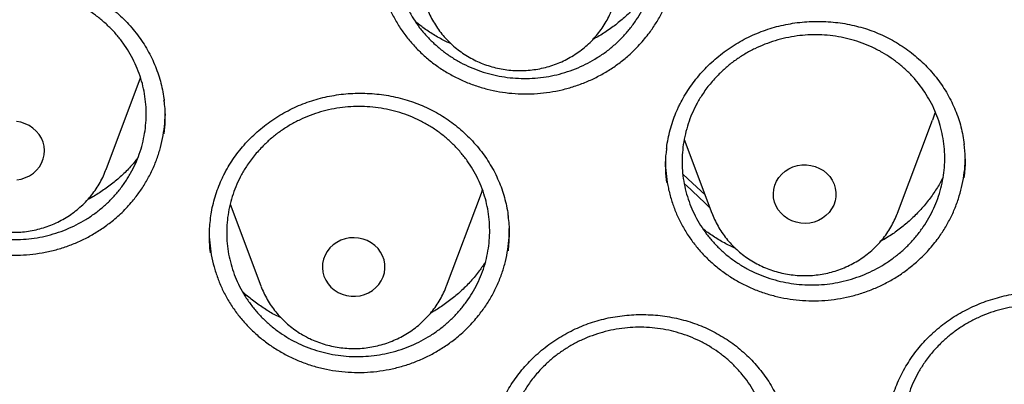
# Model space of a CAD drawing. Header units: millimetres. Extents: x 8 to 795, y 12 to 1770.
# Tile 120 of 136: x 394 to 406, y 1624 to 1629. Entities that reach past the tile are written whole.
import ezdxf

# ---------------------------------------------------------------- set-up
doc = ezdxf.new("R2010")
doc.units = ezdxf.units.MM

msp = doc.modelspace()

# ---------------------------------------------------------------- linework, layer by layer
at = {"color": 7, "linetype": 'Continuous', "lineweight": 30}
for p, q in [((394.761, 1626.916), (395.203, 1628.091)), ((404.888, 1626.361), (405.335, 1627.55)), ((402.159, 1627.3), (402.512, 1626.361)), ((405.754, 1627.083), (405.753, 1627.092)), ((394.761, 1626.916), (394.763, 1626.92)), ((399.118, 1625.429), (399.565, 1626.617)), ((399.565, 1626.617), (399.58, 1626.658)), ((396.349, 1626.474), (396.742, 1625.429))]:
    msp.add_line(p, q, dxfattribs=at)
at = {"color": 7, "linetype": 'Continuous', "lineweight": 30, "flags": 128}
for points in [[(405.371, 1627.656), (405.365, 1627.638), (405.335, 1627.55)], [(393.62, 1626.785), (393.677, 1626.795), (393.733, 1626.814), (393.784, 1626.839), (393.832, 1626.871), (393.873, 1626.91), (393.909, 1626.953), (393.937, 1627.001), (393.957, 1627.053), (393.969, 1627.106), (393.973, 1627.161), (393.968, 1627.215), (393.955, 1627.269), (393.934, 1627.32), (393.905, 1627.367), (393.869, 1627.41), (393.827, 1627.448), (393.779, 1627.48), (393.727, 1627.504), (393.671, 1627.522), (393.614, 1627.531)], [(403.983, 1626.868), (404.021, 1626.827), (404.052, 1626.781), (404.076, 1626.73), (404.092, 1626.678), (404.099, 1626.623), (404.098, 1626.569), (404.089, 1626.515), (404.071, 1626.462), (404.045, 1626.413), (404.012, 1626.368), (403.972, 1626.328), (403.927, 1626.294), (403.876, 1626.266), (403.822, 1626.246), (403.766, 1626.233), (403.707, 1626.228), (403.649, 1626.231), (403.592, 1626.242), (403.537, 1626.26), (403.485, 1626.286), (403.439, 1626.319), (403.397, 1626.358), (403.362, 1626.402), (403.335, 1626.45), (403.315, 1626.501), (403.303, 1626.555), (403.3, 1626.61), (403.305, 1626.664), (403.319, 1626.718), (403.341, 1626.768), (403.371, 1626.816), (403.407, 1626.858), (403.45, 1626.896), (403.498, 1626.927), (403.55, 1626.951), (403.606, 1626.968), (403.664, 1626.977), (403.722, 1626.978), (403.78, 1626.971), (403.836, 1626.956), (403.889, 1626.933), (403.939, 1626.904), (403.983, 1626.868)], [(402.143, 1626.857), (402.265, 1626.745), (402.425, 1626.592)], [(397.73, 1625.345), (397.783, 1625.321), (397.838, 1625.305), (397.896, 1625.296), (397.954, 1625.295), (398.012, 1625.303), (398.068, 1625.318), (398.121, 1625.341), (398.171, 1625.37), (398.215, 1625.406), (398.252, 1625.448), (398.283, 1625.494), (398.307, 1625.545), (398.322, 1625.597), (398.33, 1625.652), (398.328, 1625.707), (398.318, 1625.76), (398.3, 1625.813), (398.274, 1625.862), (398.241, 1625.907), (398.201, 1625.946), (398.155, 1625.98), (398.104, 1626.008), (398.05, 1626.028), (397.993, 1626.041), (397.935, 1626.045), (397.877, 1626.042), (397.819, 1626.031), (397.765, 1626.012), (397.713, 1625.985), (397.667, 1625.953), (397.626, 1625.914), (397.591, 1625.869), (397.564, 1625.821), (397.544, 1625.769), (397.533, 1625.716), (397.53, 1625.661), (397.536, 1625.606), (397.55, 1625.553), (397.572, 1625.502), (397.602, 1625.455), (397.639, 1625.413), (397.682, 1625.376), (397.73, 1625.345)]]:
    msp.add_lwpolyline(points, dxfattribs=at)
at = {"color": 7, "linetype": 'Continuous', "lineweight": 30}
msp.add_arc((391.924, 1615.619), 15.113, 45.6611, 47.3711, dxfattribs=at)
for points, knots in [([(358.722, 1619.106), (358.724, 1619.121), (358.744, 1619.292), (358.789, 1619.618), (358.858, 1620.082), (358.935, 1620.546), (359.02, 1621.008), (359.112, 1621.469), (359.211, 1621.928), (359.318, 1622.387), (359.433, 1622.843), (359.555, 1623.298), (359.684, 1623.751), (359.821, 1624.202), (359.965, 1624.651), (360.117, 1625.098), (360.275, 1625.543), (360.441, 1625.985), (360.614, 1626.425), (360.794, 1626.863), (360.982, 1627.297), (361.176, 1627.73), (361.377, 1628.159), (361.585, 1628.585), (361.801, 1629.008), (362.023, 1629.429), (362.252, 1629.846), (362.487, 1630.259), (362.73, 1630.669), (362.979, 1631.076), (363.234, 1631.479), (363.496, 1631.878), (363.765, 1632.274), (364.04, 1632.666), (364.321, 1633.053), (364.609, 1633.437), (364.903, 1633.816), (365.203, 1634.192), (365.509, 1634.562), (365.821, 1634.929), (366.139, 1635.291), (366.463, 1635.648), (366.792, 1636.001), (367.128, 1636.349), (367.469, 1636.692), (367.815, 1637.03), (368.167, 1637.363), (368.524, 1637.691), (368.887, 1638.014), (369.255, 1638.331), (369.628, 1638.644), (370.006, 1638.951), (370.389, 1639.252), (370.777, 1639.548), (371.169, 1639.838), (371.566, 1640.123), (371.968, 1640.402), (372.375, 1640.676), (372.785, 1640.943), (373.201, 1641.204), (373.62, 1641.46), (374.043, 1641.709), (374.471, 1641.953), (374.902, 1642.19), (375.337, 1642.421), (375.776, 1642.646), (376.218, 1642.864), (376.664, 1643.076), (377.113, 1643.282), (377.566, 1643.481), (378.022, 1643.674), (378.481, 1643.86), (378.943, 1644.04), (379.407, 1644.213), (379.875, 1644.379), (380.345, 1644.539), (380.818, 1644.691), (381.293, 1644.838), (381.77, 1644.977), (382.25, 1645.109), (382.732, 1645.235), (383.216, 1645.353), (383.701, 1645.465), (384.189, 1645.569), (384.678, 1645.667), (385.168, 1645.758), (385.66, 1645.841), (386.153, 1645.918), (386.648, 1645.987), (387.144, 1646.05), (387.64, 1646.105), (388.137, 1646.153), (388.635, 1646.194), (389.134, 1646.228), (389.633, 1646.255), (390.133, 1646.275), (390.633, 1646.287), (391.133, 1646.293), (391.633, 1646.291), (392.133, 1646.282), (392.632, 1646.266), (393.132, 1646.242), (393.631, 1646.212), (394.129, 1646.174), (394.627, 1646.13), (395.124, 1646.078), (395.62, 1646.019), (396.115, 1645.953), (396.609, 1645.88), (397.101, 1645.8), (397.592, 1645.712), (398.082, 1645.618), (398.57, 1645.517), (399.057, 1645.409), (399.542, 1645.293), (400.024, 1645.171), (400.505, 1645.042), (400.984, 1644.906), (401.46, 1644.764), (401.934, 1644.614), (402.405, 1644.458), (402.874, 1644.295), (403.34, 1644.125), (403.803, 1643.949), (404.264, 1643.766), (404.721, 1643.576), (405.175, 1643.38), (405.626, 1643.178), (406.074, 1642.969), (406.518, 1642.754), (406.959, 1642.532), (407.396, 1642.304), (407.829, 1642.07), (408.258, 1641.829), (408.683, 1641.583), (409.105, 1641.33), (409.522, 1641.072), (409.935, 1640.807), (410.343, 1640.537), (410.747, 1640.261), (411.147, 1639.979), (411.542, 1639.691), (411.932, 1639.398), (412.317, 1639.099), (412.698, 1638.795), (413.073, 1638.485), (413.443, 1638.17), (413.808, 1637.85), (414.168, 1637.524), (414.523, 1637.194), (414.872, 1636.858), (415.216, 1636.517), (415.554, 1636.172), (415.886, 1635.821), (416.213, 1635.466), (416.534, 1635.107), (416.849, 1634.743), (417.158, 1634.374), (417.461, 1634.001), (417.758, 1633.624), (418.048, 1633.242), (418.333, 1632.856), (418.611, 1632.467), (418.883, 1632.073), (419.148, 1631.675), (419.407, 1631.274), (419.659, 1630.869), (419.905, 1630.461), (420.144, 1630.049), (420.376, 1629.634), (420.601, 1629.215), (420.82, 1628.793), (421.031, 1628.368), (421.236, 1627.941), (421.434, 1627.51), (421.625, 1627.076), (421.808, 1626.64), (421.985, 1626.201), (422.154, 1625.76), (422.316, 1625.317), (422.471, 1624.871), (422.619, 1624.423), (422.759, 1623.973), (422.892, 1623.52), (423.018, 1623.067), (423.136, 1622.611), (423.247, 1622.154), (423.35, 1621.695), (423.446, 1621.234), (423.534, 1620.773), (423.615, 1620.31), (423.689, 1619.846), (423.754, 1619.381), (423.795, 1619.062), (423.813, 1618.898), (423.814, 1618.889)], [0, 0, 0, 0, 0.000525, 0.005758, 0.010991, 0.016224, 0.021457, 0.02669, 0.031923, 0.037156, 0.042389, 0.047622, 0.052854, 0.058087, 0.06332, 0.068553, 0.073785, 0.079018, 0.084251, 0.089483, 0.094716, 0.099949, 0.105181, 0.110413, 0.115646, 0.120878, 0.12611, 0.131343, 0.136575, 0.141807, 0.147039, 0.152271, 0.157503, 0.162735, 0.167967, 0.173199, 0.178431, 0.183663, 0.188894, 0.194126, 0.199358, 0.204589, 0.209821, 0.215052, 0.220284, 0.225515, 0.230746, 0.235978, 0.241209, 0.24644, 0.251671, 0.256902, 0.262133, 0.267364, 0.272595, 0.277826, 0.283057, 0.288288, 0.293519, 0.29875, 0.303981, 0.309211, 0.314442, 0.319673, 0.324903, 0.330134, 0.335365, 0.340595, 0.345826, 0.351056, 0.356287, 0.361517, 0.366748, 0.371978, 0.377208, 0.382439, 0.387669, 0.392899, 0.39813, 0.40336, 0.40859, 0.413821, 0.419051, 0.424281, 0.429511, 0.434741, 0.439972, 0.445202, 0.450432, 0.455662, 0.460892, 0.466122, 0.471353, 0.476583, 0.481813, 0.487043, 0.492273, 0.497503, 0.502733, 0.507963, 0.513194, 0.518424, 0.523654, 0.528884, 0.534114, 0.539344, 0.544574, 0.549804, 0.555035, 0.560265, 0.565495, 0.570725, 0.575955, 0.581185, 0.586416, 0.591646, 0.596876, 0.602106, 0.607337, 0.612567, 0.617797, 0.623027, 0.628258, 0.633488, 0.638718, 0.643949, 0.649179, 0.65441, 0.65964, 0.664871, 0.670101, 0.675332, 0.680562, 0.685793, 0.691023, 0.696254, 0.701485, 0.706715, 0.711946, 0.717177, 0.722408, 0.727638, 0.732869, 0.7381, 0.743331, 0.748562, 0.753793, 0.759024, 0.764256, 0.769487, 0.774718, 0.779949, 0.78518, 0.790412, 0.795643, 0.800875, 0.806106, 0.811338, 0.816569, 0.821801, 0.827033, 0.832264, 0.837496, 0.842728, 0.84796, 0.853192, 0.858424, 0.863656, 0.868888, 0.87412, 0.879352, 0.884584, 0.889817, 0.895049, 0.900281, 0.905514, 0.910746, 0.915979, 0.921211, 0.926444, 0.931676, 0.936909, 0.942142, 0.947374, 0.952607, 0.95784, 0.963073, 0.968306, 0.973539, 0.978772, 0.984005, 0.989238, 0.994471, 0.999704, 1, 1, 1, 1]), ([(398.921, 1630.789), (398.954, 1630.821), (399.02, 1630.884), (399.13, 1630.97), (399.248, 1631.048), (399.372, 1631.115), (399.501, 1631.173), (399.634, 1631.219), (399.772, 1631.256), (399.912, 1631.28), (400.053, 1631.294), (400.194, 1631.296), (400.336, 1631.287), (400.476, 1631.266), (400.614, 1631.234), (400.747, 1631.192), (400.878, 1631.138), (401.002, 1631.074), (401.121, 1631), (401.231, 1630.918), (401.335, 1630.825), (401.43, 1630.726), (401.516, 1630.618), (401.591, 1630.505), (401.657, 1630.385), (401.712, 1630.261), (401.756, 1630.132), (401.787, 1630.001), (401.808, 1629.867), (401.816, 1629.731), (401.813, 1629.596), (401.797, 1629.462), (401.77, 1629.328), (401.731, 1629.197), (401.68, 1629.07), (401.619, 1628.948), (401.547, 1628.83), (401.465, 1628.718), (401.374, 1628.614), (401.274, 1628.518), (401.165, 1628.428), (401.049, 1628.349), (400.927, 1628.279), (400.8, 1628.219), (400.667, 1628.169), (400.53, 1628.13), (400.391, 1628.103), (400.251, 1628.086), (400.108, 1628.081), (399.966, 1628.088), (399.826, 1628.106), (399.688, 1628.135), (399.552, 1628.175), (399.422, 1628.226), (399.296, 1628.287), (399.176, 1628.358), (399.063, 1628.439), (398.957, 1628.529), (398.86, 1628.627), (398.772, 1628.732), (398.694, 1628.844), (398.625, 1628.963), (398.568, 1629.086), (398.522, 1629.213), (398.487, 1629.345), (398.464, 1629.478), (398.452, 1629.613), (398.453, 1629.748), (398.465, 1629.884), (398.49, 1630.017), (398.526, 1630.149), (398.573, 1630.276), (398.632, 1630.401), (398.708, 1630.53), (398.802, 1630.662), (398.881, 1630.747), (398.921, 1630.789)], [0, 0, 0, 0, 0.01319, 0.026472, 0.040043, 0.053713, 0.066903, 0.08033, 0.093756, 0.107427, 0.120613, 0.134035, 0.147457, 0.161124, 0.174305, 0.187723, 0.20114, 0.214801, 0.227979, 0.241393, 0.254807, 0.268465, 0.281643, 0.295057, 0.308471, 0.322129, 0.335311, 0.348728, 0.362145, 0.375807, 0.388993, 0.402416, 0.415839, 0.429505, 0.442696, 0.456124, 0.469551, 0.483222, 0.496416, 0.509701, 0.523275, 0.536949, 0.550141, 0.563424, 0.576997, 0.59067, 0.603858, 0.617281, 0.630705, 0.644374, 0.657556, 0.670975, 0.684394, 0.698057, 0.711235, 0.72465, 0.738065, 0.751723, 0.764901, 0.778315, 0.791728, 0.805386, 0.818566, 0.831982, 0.845398, 0.859058, 0.872243, 0.885664, 0.899085, 0.91275, 0.92594, 0.939366, 0.952792, 0.966462, 0.983138, 1, 1, 1, 1]), ([(398.233, 1629.702), (398.233, 1629.68), (398.232, 1629.608), (398.244, 1629.484), (398.269, 1629.331), (398.309, 1629.181), (398.361, 1629.035), (398.426, 1628.895), (398.503, 1628.759), (398.593, 1628.63), (398.693, 1628.51), (398.803, 1628.398), (398.923, 1628.295), (399.052, 1628.202), (399.189, 1628.121), (399.332, 1628.05), (399.482, 1627.991), (399.637, 1627.945), (399.794, 1627.911), (399.954, 1627.891), (400.116, 1627.883), (400.278, 1627.888), (400.439, 1627.906), (400.597, 1627.937), (400.754, 1627.981), (400.906, 1628.037), (401.052, 1628.105), (401.191, 1628.184), (401.324, 1628.275), (401.458, 1628.384), (401.592, 1628.514), (401.673, 1628.617), (401.714, 1628.668)], [0, 0, 0, 0, 0.013684, 0.046924, 0.080522, 0.114617, 0.147535, 0.180738, 0.214174, 0.248161, 0.281107, 0.31434, 0.347806, 0.381817, 0.414824, 0.448061, 0.481656, 0.515745, 0.548687, 0.58192, 0.615387, 0.649402, 0.682366, 0.71562, 0.74911, 0.78315, 0.816107, 0.849355, 0.882837, 0.916869, 0.958207, 1, 1, 1, 1]), ([(401.714, 1628.668), (401.744, 1628.711), (401.804, 1628.796), (401.88, 1628.933), (401.945, 1629.077), (401.997, 1629.225), (402.036, 1629.376), (402.06, 1629.528), (402.071, 1629.639), (402.07, 1629.699), (402.069, 1629.707)], [0, 0, 0, 0, 0.137759, 0.276487, 0.41823, 0.561005, 0.698658, 0.837294, 0.978967, 1, 1, 1, 1]), ([(391.882, 1628.397), (391.891, 1628.413), (391.918, 1628.463), (391.968, 1628.545), (392.035, 1628.639), (392.108, 1628.729), (392.188, 1628.816), (392.273, 1628.898), (392.364, 1628.975), (392.46, 1629.047), (392.561, 1629.113), (392.665, 1629.173), (392.772, 1629.226), (392.883, 1629.273), (392.995, 1629.312), (393.109, 1629.344), (393.225, 1629.369), (393.343, 1629.388), (393.463, 1629.399), (393.585, 1629.403), (393.707, 1629.401), (393.829, 1629.391), (393.95, 1629.374), (394.07, 1629.35), (394.187, 1629.319), (394.301, 1629.281), (394.41, 1629.237), (394.516, 1629.187), (394.618, 1629.13), (394.717, 1629.068), (394.812, 1628.998), (394.903, 1628.923), (394.99, 1628.842), (395.071, 1628.756), (395.147, 1628.665), (395.216, 1628.57), (395.279, 1628.471), (395.335, 1628.369), (395.383, 1628.264), (395.424, 1628.158), (395.458, 1628.049), (395.484, 1627.939), (395.499, 1627.856), (395.504, 1627.809), (395.505, 1627.801)], [0, 0, 0, 0, 0.012077, 0.036287, 0.06061, 0.085094, 0.10972, 0.13446, 0.159277, 0.184129, 0.20896, 0.23372, 0.258368, 0.282866, 0.307187, 0.331304, 0.355289, 0.379541, 0.404044, 0.428751, 0.453601, 0.478531, 0.503463, 0.528309, 0.553006, 0.577496, 0.601736, 0.625727, 0.649688, 0.673947, 0.698418, 0.723071, 0.747863, 0.772749, 0.797681, 0.8226, 0.847456, 0.87221, 0.896835, 0.921313, 0.945613, 0.970001, 0.994535, 1, 1, 1, 1]), ([(392.384, 1628.736), (392.417, 1628.768), (392.483, 1628.83), (392.594, 1628.914), (392.712, 1628.991), (392.837, 1629.057), (392.966, 1629.113), (393.1, 1629.158), (393.237, 1629.193), (393.378, 1629.216), (393.519, 1629.228), (393.66, 1629.229), (393.803, 1629.218), (393.943, 1629.196), (394.08, 1629.163), (394.214, 1629.119), (394.344, 1629.064), (394.469, 1628.998), (394.587, 1628.924), (394.697, 1628.84), (394.801, 1628.747), (394.896, 1628.646), (394.981, 1628.538), (395.056, 1628.425), (395.121, 1628.304), (395.176, 1628.179), (395.219, 1628.05), (395.25, 1627.919), (395.27, 1627.784), (395.278, 1627.649), (395.273, 1627.514), (395.257, 1627.38), (395.229, 1627.247), (395.19, 1627.116), (395.139, 1626.99), (395.077, 1626.869), (395.005, 1626.752), (394.922, 1626.641), (394.83, 1626.537), (394.729, 1626.442), (394.62, 1626.355), (394.503, 1626.276), (394.381, 1626.208), (394.253, 1626.15), (394.12, 1626.101), (393.983, 1626.064), (393.844, 1626.038), (393.703, 1626.023), (393.561, 1626.02), (393.418, 1626.028), (393.278, 1626.047), (393.141, 1626.077), (393.005, 1626.119), (392.874, 1626.171), (392.748, 1626.234), (392.629, 1626.306), (392.516, 1626.388), (392.41, 1626.479), (392.314, 1626.578), (392.226, 1626.683), (392.148, 1626.796), (392.08, 1626.916), (392.023, 1627.039), (391.977, 1627.166), (391.943, 1627.298), (391.92, 1627.432), (391.91, 1627.567), (391.911, 1627.701), (391.924, 1627.837), (391.949, 1627.97), (391.986, 1628.101), (392.033, 1628.227), (392.093, 1628.351), (392.169, 1628.48), (392.264, 1628.611), (392.344, 1628.694), (392.384, 1628.736)], [0, 0, 0, 0, 0.013185, 0.026462, 0.040027, 0.053693, 0.066972, 0.080251, 0.09372, 0.107386, 0.120662, 0.133938, 0.147404, 0.161066, 0.174339, 0.187613, 0.201076, 0.214736, 0.22801, 0.241284, 0.254747, 0.268407, 0.281683, 0.29496, 0.308426, 0.322088, 0.335369, 0.34865, 0.36212, 0.375787, 0.389071, 0.402355, 0.415829, 0.4295, 0.442691, 0.455975, 0.469547, 0.483219, 0.496504, 0.509789, 0.523263, 0.536934, 0.550215, 0.563497, 0.576968, 0.590635, 0.603913, 0.61719, 0.630657, 0.64432, 0.657594, 0.670868, 0.684332, 0.697992, 0.711266, 0.724539, 0.738002, 0.751661, 0.764937, 0.778212, 0.791678, 0.805339, 0.818618, 0.831898, 0.845367, 0.859032, 0.872315, 0.885599, 0.899072, 0.912741, 0.925932, 0.939216, 0.952788, 0.96646, 0.983137, 1, 1, 1, 1]), ([(401.758, 1629.297), (401.754, 1629.289), (401.721, 1629.233), (401.649, 1629.135), (401.543, 1629.007), (401.426, 1628.89), (401.3, 1628.782), (401.162, 1628.684), (401.06, 1628.619), (401.002, 1628.591), (400.995, 1628.587)], [0, 0, 0, 0, 0.026446, 0.186119, 0.346967, 0.502106, 0.658322, 0.817934, 0.978719, 1, 1, 1, 1]), ([(398.869, 1628.982), (398.875, 1628.967), (398.891, 1628.922), (398.926, 1628.851), (398.974, 1628.768), (399.028, 1628.689), (399.088, 1628.615), (399.154, 1628.545), (399.226, 1628.48), (399.303, 1628.421), (399.384, 1628.368), (399.47, 1628.32), (399.559, 1628.28), (399.651, 1628.246), (399.745, 1628.219), (399.842, 1628.2), (399.94, 1628.187), (400.039, 1628.182), (400.138, 1628.185), (400.236, 1628.195), (400.334, 1628.212), (400.43, 1628.237), (400.523, 1628.269), (400.614, 1628.307), (400.701, 1628.353), (400.784, 1628.405), (400.863, 1628.463), (400.937, 1628.527), (401.005, 1628.596), (401.067, 1628.67), (401.124, 1628.748), (401.173, 1628.831), (401.212, 1628.908), (401.232, 1628.959), (401.24, 1628.98)], [0, 0, 0, 0, 0.015879, 0.047479, 0.079114, 0.110793, 0.142521, 0.174303, 0.206142, 0.238039, 0.269993, 0.302003, 0.334066, 0.366179, 0.398337, 0.430535, 0.462766, 0.495026, 0.527308, 0.559604, 0.591906, 0.624207, 0.6565, 0.688776, 0.721029, 0.753251, 0.785434, 0.817571, 0.849657, 0.881686, 0.913655, 0.945563, 0.977409, 1, 1, 1, 1]), ([(399.176, 1628.527), (399.143, 1628.542), (399.059, 1628.58), (398.933, 1628.654), (398.812, 1628.736), (398.742, 1628.795), (398.713, 1628.819)], [0, 0, 0, 0, 0.200484, 0.497384, 0.796345, 1, 1, 1, 1]), ([(402.081, 1627.706), (402.089, 1627.723), (402.113, 1627.774), (402.159, 1627.858), (402.221, 1627.956), (402.289, 1628.05), (402.364, 1628.142), (402.445, 1628.228), (402.531, 1628.311), (402.623, 1628.388), (402.72, 1628.46), (402.821, 1628.526), (402.926, 1628.585), (403.033, 1628.638), (403.143, 1628.684), (403.256, 1628.723), (403.37, 1628.755), (403.487, 1628.78), (403.606, 1628.799), (403.727, 1628.81), (403.849, 1628.815), (403.972, 1628.812), (404.093, 1628.803), (404.214, 1628.786), (404.332, 1628.762), (404.448, 1628.731), (404.56, 1628.694), (404.668, 1628.65), (404.773, 1628.6), (404.875, 1628.543), (404.973, 1628.48), (405.068, 1628.41), (405.159, 1628.334), (405.245, 1628.253), (405.325, 1628.167), (405.399, 1628.076), (405.467, 1627.982), (405.528, 1627.883), (405.582, 1627.782), (405.628, 1627.678), (405.668, 1627.572), (405.7, 1627.463), (405.724, 1627.353), (405.738, 1627.278), (405.741, 1627.24), (405.741, 1627.239)], [0, 0, 0, 0, 0.011854, 0.035601, 0.059457, 0.083473, 0.107628, 0.131895, 0.15624, 0.18062, 0.204983, 0.229277, 0.253463, 0.277503, 0.301372, 0.32504, 0.348577, 0.372379, 0.396427, 0.420675, 0.445063, 0.469526, 0.493991, 0.518369, 0.542599, 0.566626, 0.590407, 0.613943, 0.637451, 0.66125, 0.685259, 0.709446, 0.733771, 0.758188, 0.782649, 0.807096, 0.831479, 0.855761, 0.879914, 0.90392, 0.927749, 0.951668, 0.975731, 0.999931, 1, 1, 1, 1]), ([(402.607, 1628.141), (402.64, 1628.173), (402.706, 1628.236), (402.817, 1628.321), (402.935, 1628.398), (403.06, 1628.465), (403.189, 1628.522), (403.322, 1628.568), (403.46, 1628.604), (403.601, 1628.629), (403.742, 1628.642), (403.883, 1628.643), (404.026, 1628.634), (404.165, 1628.613), (404.303, 1628.581), (404.436, 1628.538), (404.566, 1628.484), (404.69, 1628.42), (404.808, 1628.346), (404.918, 1628.263), (405.021, 1628.171), (405.115, 1628.071), (405.2, 1627.964), (405.275, 1627.851), (405.34, 1627.731), (405.393, 1627.607), (405.436, 1627.479), (405.467, 1627.348), (405.486, 1627.214), (405.494, 1627.079), (405.489, 1626.944), (405.473, 1626.81), (405.444, 1626.677), (405.404, 1626.547), (405.353, 1626.42), (405.291, 1626.299), (405.218, 1626.181), (405.135, 1626.07), (405.043, 1625.966), (404.943, 1625.87), (404.833, 1625.782), (404.717, 1625.703), (404.595, 1625.633), (404.467, 1625.574), (404.333, 1625.525), (404.196, 1625.486), (404.057, 1625.459), (403.917, 1625.443), (403.774, 1625.439), (403.632, 1625.446), (403.492, 1625.464), (403.355, 1625.493), (403.219, 1625.534), (403.089, 1625.585), (402.963, 1625.646), (402.845, 1625.717), (402.731, 1625.798), (402.627, 1625.888), (402.53, 1625.986), (402.444, 1626.091), (402.366, 1626.203), (402.298, 1626.321), (402.242, 1626.444), (402.197, 1626.571), (402.163, 1626.702), (402.14, 1626.836), (402.13, 1626.97), (402.132, 1627.104), (402.145, 1627.24), (402.171, 1627.373), (402.208, 1627.504), (402.256, 1627.631), (402.316, 1627.755), (402.392, 1627.884), (402.487, 1628.015), (402.567, 1628.099), (402.607, 1628.141)], [0, 0, 0, 0, 0.013193, 0.026477, 0.04005, 0.053723, 0.066916, 0.0802, 0.093773, 0.107446, 0.120636, 0.134062, 0.147488, 0.161159, 0.174344, 0.187765, 0.201186, 0.214851, 0.228031, 0.241447, 0.254863, 0.268524, 0.281702, 0.295115, 0.308529, 0.322186, 0.335365, 0.34878, 0.362194, 0.375853, 0.389036, 0.402454, 0.415873, 0.429535, 0.442723, 0.456147, 0.469571, 0.483239, 0.496431, 0.509859, 0.523287, 0.536959, 0.550153, 0.563438, 0.577012, 0.590686, 0.603877, 0.617304, 0.630732, 0.644403, 0.65759, 0.671013, 0.684435, 0.698102, 0.711284, 0.724701, 0.738119, 0.75178, 0.764959, 0.778373, 0.791787, 0.805445, 0.818623, 0.832037, 0.845451, 0.859108, 0.87229, 0.885707, 0.899124, 0.912785, 0.925971, 0.939393, 0.952816, 0.966482, 0.983148, 1, 1, 1, 1]), ([(396.269, 1626.85), (396.278, 1626.867), (396.304, 1626.918), (396.353, 1627), (396.417, 1627.095), (396.489, 1627.187), (396.567, 1627.276), (396.65, 1627.36), (396.74, 1627.439), (396.834, 1627.513), (396.933, 1627.581), (397.036, 1627.643), (397.143, 1627.699), (397.252, 1627.748), (397.364, 1627.79), (397.477, 1627.825), (397.592, 1627.852), (397.71, 1627.873), (397.829, 1627.888), (397.951, 1627.895), (398.073, 1627.895), (398.196, 1627.888), (398.317, 1627.874), (398.437, 1627.853), (398.555, 1627.825), (398.669, 1627.79), (398.78, 1627.749), (398.887, 1627.701), (398.99, 1627.647), (399.09, 1627.587), (399.186, 1627.52), (399.279, 1627.447), (399.367, 1627.368), (399.45, 1627.284), (399.528, 1627.195), (399.599, 1627.102), (399.664, 1627.005), (399.722, 1626.904), (399.772, 1626.801), (399.816, 1626.696), (399.852, 1626.588), (399.88, 1626.479), (399.899, 1626.385), (399.905, 1626.328), (399.907, 1626.309)], [0, 0, 0, 0, 0.011993, 0.036027, 0.060173, 0.084478, 0.108924, 0.133483, 0.158119, 0.182791, 0.207443, 0.232025, 0.256496, 0.280819, 0.304968, 0.328913, 0.352726, 0.376805, 0.401133, 0.425662, 0.450335, 0.475085, 0.499837, 0.524504, 0.549021, 0.573333, 0.597397, 0.621214, 0.645, 0.669081, 0.693374, 0.717847, 0.742459, 0.767166, 0.791918, 0.816658, 0.841334, 0.86591, 0.890357, 0.914657, 0.93878, 0.962989, 0.987345, 1, 1, 1, 1]), ([(395.504, 1627.375), (395.51, 1627.43), (395.523, 1627.555), (395.52, 1627.699), (395.506, 1627.785), (395.503, 1627.803)], [0, 0, 0, 0, 0.391111, 0.870334, 1, 1, 1, 1]), ([(396.787, 1627.237), (396.821, 1627.268), (396.888, 1627.33), (396.999, 1627.414), (397.118, 1627.49), (397.243, 1627.556), (397.373, 1627.612), (397.506, 1627.656), (397.645, 1627.691), (397.785, 1627.714), (397.927, 1627.725), (398.068, 1627.725), (398.21, 1627.714), (398.35, 1627.692), (398.487, 1627.658), (398.62, 1627.614), (398.75, 1627.559), (398.874, 1627.493), (398.992, 1627.418), (399.101, 1627.334), (399.204, 1627.241), (399.298, 1627.14), (399.383, 1627.032), (399.457, 1626.919), (399.521, 1626.798), (399.575, 1626.673), (399.616, 1626.544), (399.647, 1626.413), (399.665, 1626.279), (399.672, 1626.144), (399.667, 1626.009), (399.65, 1625.876), (399.621, 1625.743), (399.58, 1625.612), (399.528, 1625.486), (399.465, 1625.365), (399.392, 1625.249), (399.308, 1625.139), (399.216, 1625.036), (399.115, 1624.941), (399.005, 1624.854), (398.887, 1624.776), (398.764, 1624.708), (398.637, 1624.65), (398.503, 1624.602), (398.365, 1624.565), (398.225, 1624.54), (398.085, 1624.525), (397.942, 1624.522), (397.8, 1624.53), (397.66, 1624.55), (397.523, 1624.581), (397.387, 1624.623), (397.256, 1624.675), (397.131, 1624.738), (397.013, 1624.81), (396.9, 1624.892), (396.795, 1624.984), (396.7, 1625.082), (396.613, 1625.188), (396.536, 1625.301), (396.469, 1625.42), (396.413, 1625.544), (396.368, 1625.671), (396.335, 1625.802), (396.313, 1625.936), (396.304, 1626.071), (396.306, 1626.205), (396.32, 1626.34), (396.347, 1626.474), (396.384, 1626.604), (396.433, 1626.73), (396.494, 1626.854), (396.571, 1626.981), (396.667, 1627.112), (396.747, 1627.195), (396.787, 1627.237)], [0, 0, 0, 0, 0.013189, 0.02647, 0.040039, 0.053709, 0.066992, 0.080275, 0.093748, 0.107418, 0.120698, 0.133978, 0.147448, 0.161114, 0.17439, 0.187666, 0.201132, 0.214794, 0.228068, 0.241341, 0.254805, 0.268464, 0.281738, 0.295012, 0.308475, 0.322135, 0.335411, 0.348688, 0.362154, 0.375816, 0.389097, 0.402378, 0.415848, 0.429515, 0.442799, 0.456083, 0.469557, 0.483227, 0.496419, 0.509703, 0.523275, 0.536947, 0.550138, 0.56342, 0.576991, 0.590662, 0.603943, 0.617225, 0.630696, 0.644363, 0.657641, 0.670918, 0.684385, 0.698048, 0.711322, 0.724596, 0.73806, 0.75172, 0.764994, 0.778267, 0.79173, 0.80539, 0.818665, 0.831941, 0.845406, 0.859067, 0.872346, 0.885626, 0.899095, 0.91276, 0.926043, 0.939326, 0.952799, 0.966469, 0.983141, 1, 1, 1, 1]), ([(401.933, 1627.183), (401.935, 1627.197), (401.94, 1627.25), (401.958, 1627.34), (401.985, 1627.452), (402.021, 1627.562), (402.054, 1627.647), (402.075, 1627.694), (402.081, 1627.706)], [0, 0, 0, 0, 0.079253, 0.293006, 0.505891, 0.71763, 0.928028, 1, 1, 1, 1]), ([(391.678, 1627.647), (391.679, 1627.608), (391.679, 1627.516), (391.696, 1627.373), (391.727, 1627.221), (391.772, 1627.073), (391.829, 1626.929), (391.898, 1626.79), (391.98, 1626.656), (392.074, 1626.53), (392.177, 1626.413), (392.292, 1626.303), (392.416, 1626.203), (392.548, 1626.114), (392.687, 1626.035), (392.834, 1625.968), (392.986, 1625.913), (393.141, 1625.87), (393.299, 1625.84), (393.461, 1625.823), (393.624, 1625.819), (393.785, 1625.828), (393.945, 1625.85), (394.104, 1625.884), (394.259, 1625.932), (394.408, 1625.991), (394.552, 1626.062), (394.689, 1626.145), (394.829, 1626.246), (394.97, 1626.367), (395.056, 1626.464), (395.1, 1626.513)], [0, 0, 0, 0, 0.026275, 0.060607, 0.095445, 0.129126, 0.163038, 0.197219, 0.231962, 0.265681, 0.299633, 0.333852, 0.36863, 0.402382, 0.436369, 0.470723, 0.505581, 0.539292, 0.573238, 0.607455, 0.642234, 0.67595, 0.709903, 0.744128, 0.778915, 0.812612, 0.846546, 0.88075, 0.915515, 0.957529, 1, 1, 1, 1]), ([(395.1, 1626.513), (395.132, 1626.554), (395.197, 1626.635), (395.28, 1626.768), (395.354, 1626.908), (395.414, 1627.053), (395.461, 1627.202), (395.494, 1627.352), (395.515, 1627.505), (395.518, 1627.607), (395.519, 1627.658)], [0, 0, 0, 0, 0.123569, 0.248013, 0.375176, 0.503271, 0.626409, 0.751336, 0.877156, 1, 1, 1, 1]), ([(401.934, 1627.185), (401.93, 1627.162), (401.916, 1627.071), (401.914, 1626.925), (401.927, 1626.804), (401.933, 1626.752)], [0, 0, 0, 0, 0.1617031, 0.6333955, 1, 1, 1, 1]), ([(405.739, 1626.812), (405.742, 1626.83), (405.756, 1626.916), (405.759, 1627.061), (405.746, 1627.185), (405.74, 1627.242)], [0, 0, 0, 0, 0.128092, 0.604023, 1, 1, 1, 1]), ([(395.166, 1627.064), (395.137, 1627.027), (395.073, 1626.948), (394.96, 1626.836), (394.834, 1626.728), (394.697, 1626.631), (394.595, 1626.567), (394.536, 1626.538), (394.526, 1626.533)], [0, 0, 0, 0, 0.168423, 0.367886, 0.570253, 0.765602, 0.963735, 1, 1, 1, 1]), ([(405.396, 1626.021), (405.426, 1626.064), (405.486, 1626.149), (405.562, 1626.285), (405.628, 1626.429), (405.68, 1626.577), (405.719, 1626.727), (405.744, 1626.879), (405.755, 1626.989), (405.754, 1627.047), (405.754, 1627.054)], [0, 0, 0, 0, 0.138244, 0.277463, 0.419707, 0.562988, 0.701094, 0.840186, 0.982327, 1, 1, 1, 1]), ([(401.919, 1627.041), (401.919, 1627.021), (401.917, 1626.951), (401.929, 1626.829), (401.953, 1626.676), (401.993, 1626.526), (402.045, 1626.381), (402.109, 1626.242), (402.186, 1626.106), (402.275, 1625.978), (402.375, 1625.859), (402.484, 1625.748), (402.604, 1625.645), (402.733, 1625.552), (402.87, 1625.471), (403.012, 1625.401), (403.162, 1625.343), (403.317, 1625.297), (403.474, 1625.264), (403.633, 1625.243), (403.796, 1625.235), (403.958, 1625.241), (404.119, 1625.259), (404.277, 1625.29), (404.434, 1625.334), (404.586, 1625.391), (404.732, 1625.459), (404.871, 1625.538), (405.004, 1625.628), (405.139, 1625.738), (405.273, 1625.867), (405.355, 1625.97), (405.396, 1626.021)], [0, 0, 0, 0, 0.012699, 0.04596, 0.07958, 0.113696, 0.146631, 0.179791, 0.213304, 0.247308, 0.280275, 0.313469, 0.347015, 0.381047, 0.414083, 0.447348, 0.480973, 0.51509, 0.548071, 0.581281, 0.614847, 0.648901, 0.681911, 0.715151, 0.748748, 0.782836, 0.81584, 0.849075, 0.882666, 0.916746, 0.958145, 1, 1, 1, 1]), ([(393.359, 1626.132), (393.38, 1626.129), (393.434, 1626.121), (393.522, 1626.114), (393.621, 1626.114), (393.719, 1626.121), (393.817, 1626.136), (393.914, 1626.158), (394.008, 1626.187), (394.1, 1626.223), (394.188, 1626.267), (394.273, 1626.316), (394.353, 1626.372), (394.429, 1626.434), (394.499, 1626.501), (394.564, 1626.573), (394.622, 1626.65), (394.675, 1626.731), (394.719, 1626.816), (394.748, 1626.88), (394.76, 1626.915), (394.762, 1626.921)], [0, 0, 0, 0, 0.036899, 0.093136, 0.149408, 0.205712, 0.26203, 0.318351, 0.374663, 0.430951, 0.487202, 0.543403, 0.599542, 0.655605, 0.711582, 0.767463, 0.823242, 0.878914, 0.934477, 0.989934, 1, 1, 1, 1]), ([(396.096, 1626.275), (396.1, 1626.308), (396.11, 1626.379), (396.133, 1626.487), (396.165, 1626.598), (396.204, 1626.707), (396.24, 1626.791), (396.263, 1626.838), (396.269, 1626.85)], [0, 0, 0, 0, 0.165067, 0.357905, 0.549968, 0.741005, 0.930839, 1, 1, 1, 1]), ([(405.472, 1626.82), (405.461, 1626.799), (405.426, 1626.729), (405.354, 1626.617), (405.256, 1626.485), (405.145, 1626.36), (405.024, 1626.244), (404.894, 1626.14), (404.777, 1626.058), (404.701, 1626.016), (404.673, 1626)], [0, 0, 0, 0, 0.06361, 0.204178, 0.345723, 0.490348, 0.636039, 0.776547, 0.918032, 1, 1, 1, 1]), ([(399.909, 1625.879), (399.915, 1625.948), (399.926, 1626.084), (399.922, 1626.229), (399.909, 1626.304), (399.908, 1626.311)], [0, 0, 0, 0, 0.473785, 0.948493, 1, 1, 1, 1]), ([(402.512, 1626.364), (402.514, 1626.357), (402.527, 1626.319), (402.557, 1626.255), (402.602, 1626.171), (402.654, 1626.091), (402.713, 1626.015), (402.777, 1625.943), (402.847, 1625.877), (402.922, 1625.816), (403.002, 1625.76), (403.086, 1625.711), (403.174, 1625.668), (403.265, 1625.632), (403.359, 1625.603), (403.455, 1625.581), (403.553, 1625.567), (403.651, 1625.559), (403.75, 1625.559), (403.849, 1625.567), (403.947, 1625.582), (404.043, 1625.604), (404.137, 1625.633), (404.229, 1625.67), (404.317, 1625.713), (404.402, 1625.763), (404.482, 1625.819), (404.558, 1625.881), (404.628, 1625.948), (404.693, 1626.021), (404.751, 1626.098), (404.803, 1626.179), (404.847, 1626.264), (404.875, 1626.324), (404.886, 1626.356), (404.887, 1626.358)], [0, 0, 0, 0, 0.007875, 0.039362, 0.070881, 0.102441, 0.134049, 0.165708, 0.197424, 0.229197, 0.261027, 0.292915, 0.324856, 0.356848, 0.388886, 0.420965, 0.453081, 0.485226, 0.517396, 0.549582, 0.581778, 0.613974, 0.646165, 0.678342, 0.710497, 0.742625, 0.774716, 0.806763, 0.838761, 0.870705, 0.90259, 0.934413, 0.966175, 0.997876, 1, 1, 1, 1]), ([(396.095, 1626.278), (396.094, 1626.274), (396.081, 1626.203), (396.081, 1626.062), (396.082, 1625.922), (396.094, 1625.853), (396.094, 1625.851)], [0, 0, 0, 0, 0.025894, 0.505156, 0.985932, 1, 1, 1, 1]), ([(396.081, 1626.134), (396.081, 1626.134), (396.079, 1626.082), (396.087, 1625.979), (396.106, 1625.825), (396.141, 1625.675), (396.188, 1625.528), (396.247, 1625.386), (396.32, 1625.248), (396.405, 1625.117), (396.501, 1624.993), (396.607, 1624.879), (396.724, 1624.772), (396.849, 1624.675), (396.983, 1624.589), (397.124, 1624.514), (397.272, 1624.45), (397.425, 1624.398), (397.581, 1624.36), (397.74, 1624.333), (397.902, 1624.32), (398.064, 1624.32), (398.226, 1624.332), (398.385, 1624.358), (398.543, 1624.396), (398.697, 1624.447), (398.846, 1624.51), (398.987, 1624.584), (399.123, 1624.67), (399.261, 1624.774), (399.399, 1624.898), (399.484, 1624.998), (399.526, 1625.048)], [0, 0, 0, 0, 0.000343, 0.034035, 0.068089, 0.102646, 0.136017, 0.169675, 0.203571, 0.238025, 0.271429, 0.305124, 0.339055, 0.373539, 0.407009, 0.440712, 0.474778, 0.509345, 0.542751, 0.576451, 0.610389, 0.644884, 0.678307, 0.712024, 0.74598, 0.780495, 0.813906, 0.84761, 0.881554, 0.916054, 0.957799, 1, 1, 1, 1]), ([(399.526, 1625.048), (399.558, 1625.089), (399.621, 1625.172), (399.702, 1625.306), (399.772, 1625.447), (399.83, 1625.593), (399.874, 1625.742), (399.904, 1625.893), (399.92, 1626.034), (399.921, 1626.125), (399.921, 1626.163)], [0, 0, 0, 0, 0.127281, 0.255461, 0.38644, 0.518378, 0.645272, 0.773072, 0.90367, 1, 1, 1, 1]), ([(402.818, 1625.906), (402.769, 1625.929), (402.669, 1625.976), (402.53, 1626.063), (402.439, 1626.124), (402.398, 1626.16), (402.398, 1626.16)], [0, 0, 0, 0, 0.327037, 0.669379, 0.999965, 1, 1, 1, 1]), ([(399.616, 1625.734), (399.59, 1625.696), (399.533, 1625.611), (399.432, 1625.49), (399.317, 1625.372), (399.191, 1625.263), (399.057, 1625.164), (398.96, 1625.107), (398.913, 1625.079)], [0, 0, 0, 0, 0.144924, 0.319426, 0.48772, 0.657183, 0.83033, 1, 1, 1, 1]), ([(396.743, 1625.427), (396.746, 1625.419), (396.759, 1625.381), (396.79, 1625.316), (396.836, 1625.232), (396.888, 1625.152), (396.947, 1625.077), (397.012, 1625.006), (397.082, 1624.939), (397.157, 1624.879), (397.234, 1624.826), (397.286, 1624.797), (397.31, 1624.783)], [0, 0, 0, 0, 0.029058, 0.138081, 0.24722, 0.356502, 0.465949, 0.575578, 0.6854, 0.795422, 0.905643, 1, 1, 1, 1]), ([(397.31, 1624.783), (397.329, 1624.773), (397.377, 1624.748), (397.457, 1624.714), (397.55, 1624.681), (397.645, 1624.657), (397.743, 1624.639), (397.841, 1624.628), (397.94, 1624.625), (398.039, 1624.63), (398.137, 1624.642), (398.234, 1624.661), (398.329, 1624.687), (398.422, 1624.721), (398.512, 1624.762), (398.598, 1624.809), (398.68, 1624.862), (398.758, 1624.922), (398.83, 1624.987), (398.897, 1625.058), (398.958, 1625.133), (399.012, 1625.212), (399.06, 1625.296), (399.095, 1625.369), (399.112, 1625.415), (399.118, 1625.431)], [0, 0, 0, 0, 0.029854, 0.074827, 0.119844, 0.164922, 0.210054, 0.255232, 0.300447, 0.345689, 0.390949, 0.436215, 0.481477, 0.526725, 0.571946, 0.617132, 0.662272, 0.707354, 0.75237, 0.797312, 0.842174, 0.88695, 0.93164, 0.976244, 1, 1, 1, 1]), ([(397, 1625.02), (396.989, 1625.025), (396.927, 1625.052), (396.822, 1625.114), (396.685, 1625.206), (396.578, 1625.289), (396.521, 1625.345), (396.504, 1625.362)], [0, 0, 0, 0, 0.0617148, 0.3309771, 0.6021084, 0.8791348, 1, 1, 1, 1]), ([(405.357, 1624.84), (405.371, 1624.853), (405.415, 1624.892), (405.492, 1624.952), (405.588, 1625.02), (405.69, 1625.082), (405.796, 1625.138), (405.906, 1625.188), (406.019, 1625.233), (406.135, 1625.27), (406.253, 1625.301), (406.372, 1625.324), (406.492, 1625.341), (406.612, 1625.35), (406.732, 1625.352), (406.85, 1625.346), (406.968, 1625.334), (407.085, 1625.314), (407.201, 1625.287), (407.317, 1625.253), (407.43, 1625.213), (407.541, 1625.165), (407.648, 1625.111), (407.751, 1625.051), (407.849, 1624.986), (407.942, 1624.915), (408.028, 1624.84), (408.109, 1624.759), (408.184, 1624.674), (408.253, 1624.584), (408.317, 1624.49), (408.375, 1624.39), (408.426, 1624.287), (408.471, 1624.181), (408.508, 1624.071), (408.538, 1623.96), (408.559, 1623.862), (408.566, 1623.8), (408.569, 1623.777)], [0, 0, 0, 0, 0.014026, 0.041958, 0.070023, 0.098281, 0.126709, 0.155277, 0.183942, 0.212656, 0.241356, 0.269983, 0.298487, 0.326826, 0.354968, 0.382879, 0.410639, 0.438736, 0.467132, 0.49577, 0.524582, 0.553491, 0.582411, 0.611239, 0.6399, 0.668331, 0.696483, 0.724355, 0.752202, 0.780401, 0.808852, 0.837517, 0.866346, 0.895284, 0.924273, 0.953241, 0.982129, 1, 1, 1, 1]), ([(405.455, 1624.707), (405.489, 1624.738), (405.557, 1624.799), (405.669, 1624.882), (405.789, 1624.957), (405.915, 1625.022), (406.045, 1625.076), (406.179, 1625.12), (406.318, 1625.153), (406.459, 1625.175), (406.601, 1625.186), (406.742, 1625.185), (406.883, 1625.173), (407.023, 1625.15), (407.159, 1625.116), (407.291, 1625.071), (407.42, 1625.015), (407.542, 1624.949), (407.658, 1624.873), (407.766, 1624.789), (407.868, 1624.696), (407.959, 1624.595), (408.042, 1624.486), (408.114, 1624.373), (408.176, 1624.252), (408.227, 1624.127), (408.267, 1623.999), (408.294, 1623.868), (408.311, 1623.734), (408.315, 1623.6), (408.307, 1623.465), (408.288, 1623.332), (408.256, 1623.2), (408.213, 1623.071), (408.159, 1622.946), (408.095, 1622.826), (408.019, 1622.71), (407.934, 1622.601), (407.839, 1622.499), (407.737, 1622.405), (407.626, 1622.319), (407.508, 1622.242), (407.384, 1622.175), (407.255, 1622.118), (407.12, 1622.071), (406.983, 1622.036), (406.843, 1622.011), (406.703, 1621.998), (406.56, 1621.995), (406.418, 1622.005), (406.279, 1622.025), (406.142, 1622.057), (406.008, 1622.099), (405.878, 1622.152), (405.754, 1622.216), (405.637, 1622.289), (405.526, 1622.371), (405.423, 1622.463), (405.329, 1622.562), (405.245, 1622.667), (405.17, 1622.781), (405.105, 1622.9), (405.052, 1623.023), (405.009, 1623.15), (404.978, 1623.282), (404.959, 1623.415), (404.952, 1623.549), (404.957, 1623.683), (404.973, 1623.817), (405.002, 1623.95), (405.042, 1624.079), (405.093, 1624.205), (405.155, 1624.327), (405.235, 1624.454), (405.332, 1624.583), (405.414, 1624.666), (405.455, 1624.707)], [0, 0, 0, 0, 0.013193, 0.026478, 0.040052, 0.053726, 0.066919, 0.080204, 0.093778, 0.107451, 0.120644, 0.134072, 0.147501, 0.161174, 0.174363, 0.187787, 0.201212, 0.214881, 0.228065, 0.241484, 0.254903, 0.268567, 0.281746, 0.295161, 0.308576, 0.322236, 0.335413, 0.348827, 0.36224, 0.375898, 0.389078, 0.402493, 0.415909, 0.429568, 0.442752, 0.456172, 0.469592, 0.483256, 0.496446, 0.509871, 0.523296, 0.536966, 0.550158, 0.563587, 0.577016, 0.590689, 0.603882, 0.617167, 0.630741, 0.644414, 0.657605, 0.671031, 0.684457, 0.698127, 0.711313, 0.724734, 0.738155, 0.75182, 0.765, 0.778417, 0.791833, 0.805493, 0.818671, 0.832085, 0.845498, 0.859156, 0.872335, 0.885749, 0.899164, 0.912822, 0.926005, 0.939423, 0.952842, 0.966504, 0.983159, 1, 1, 1, 1]), ([(399.862, 1624.018), (399.87, 1624.035), (399.897, 1624.085), (399.946, 1624.167), (400.01, 1624.262), (400.082, 1624.354), (400.16, 1624.442), (400.244, 1624.526), (400.333, 1624.605), (400.428, 1624.679), (400.527, 1624.747), (400.63, 1624.809), (400.737, 1624.865), (400.846, 1624.914), (400.958, 1624.956), (401.071, 1624.991), (401.187, 1625.019), (401.304, 1625.04), (401.424, 1625.054), (401.545, 1625.062), (401.668, 1625.062), (401.79, 1625.056), (401.912, 1625.042), (402.031, 1625.021), (402.149, 1624.993), (402.263, 1624.959), (402.374, 1624.918), (402.48, 1624.871), (402.583, 1624.817), (402.683, 1624.757), (402.78, 1624.691), (402.872, 1624.619), (402.96, 1624.54), (403.043, 1624.457), (403.12, 1624.368), (403.191, 1624.276), (403.256, 1624.179), (403.313, 1624.079), (403.364, 1623.977), (403.407, 1623.872), (403.442, 1623.765), (403.47, 1623.656), (403.489, 1623.564), (403.495, 1623.508), (403.497, 1623.49)], [0, 0, 0, 0, 0.012003, 0.036047, 0.060202, 0.084516, 0.108972, 0.13354, 0.158187, 0.18287, 0.207535, 0.232131, 0.256617, 0.280957, 0.305121, 0.329083, 0.352915, 0.37701, 0.401355, 0.425903, 0.450595, 0.475365, 0.500138, 0.524826, 0.549365, 0.573699, 0.597786, 0.621624, 0.645431, 0.669533, 0.693849, 0.718346, 0.742983, 0.767715, 0.792493, 0.817259, 0.841962, 0.866565, 0.891038, 0.915365, 0.939515, 0.963745, 0.988123, 1, 1, 1, 1]), ([(400.389, 1624.427), (400.423, 1624.457), (400.491, 1624.519), (400.604, 1624.601), (400.724, 1624.675), (400.85, 1624.74), (400.981, 1624.793), (401.115, 1624.836), (401.254, 1624.869), (401.395, 1624.89), (401.537, 1624.9), (401.678, 1624.899), (401.82, 1624.886), (401.959, 1624.862), (402.096, 1624.827), (402.228, 1624.781), (402.357, 1624.725), (402.48, 1624.658), (402.596, 1624.582), (402.704, 1624.497), (402.806, 1624.403), (402.898, 1624.302), (402.98, 1624.193), (403.052, 1624.079), (403.115, 1623.958), (403.166, 1623.833), (403.205, 1623.704), (403.233, 1623.573), (403.25, 1623.439), (403.254, 1623.304), (403.246, 1623.17), (403.227, 1623.037), (403.195, 1622.904), (403.152, 1622.776), (403.098, 1622.651), (403.034, 1622.531), (402.958, 1622.415), (402.873, 1622.307), (402.778, 1622.205), (402.676, 1622.112), (402.564, 1622.026), (402.446, 1621.95), (402.322, 1621.884), (402.193, 1621.827), (402.058, 1621.781), (401.92, 1621.746), (401.78, 1621.722), (401.639, 1621.709), (401.497, 1621.708), (401.355, 1621.718), (401.215, 1621.739), (401.079, 1621.771), (400.944, 1621.814), (400.814, 1621.868), (400.69, 1621.932), (400.573, 1622.006), (400.462, 1622.089), (400.359, 1622.181), (400.265, 1622.281), (400.18, 1622.387), (400.104, 1622.501), (400.04, 1622.62), (399.986, 1622.744), (399.944, 1622.871), (399.913, 1623.003), (399.893, 1623.136), (399.886, 1623.27), (399.891, 1623.404), (399.907, 1623.539), (399.936, 1623.671), (399.976, 1623.801), (400.027, 1623.926), (400.09, 1624.048), (400.169, 1624.175), (400.267, 1624.304), (400.348, 1624.386), (400.389, 1624.427)], [0, 0, 0, 0, 0.013191, 0.026474, 0.040046, 0.053718, 0.066909, 0.080193, 0.093765, 0.107436, 0.120626, 0.134052, 0.147478, 0.161148, 0.174334, 0.187756, 0.201177, 0.214844, 0.228026, 0.241444, 0.254861, 0.268523, 0.281703, 0.295119, 0.308534, 0.322193, 0.335373, 0.348789, 0.362205, 0.375864, 0.389047, 0.402465, 0.415884, 0.429546, 0.442733, 0.456155, 0.469578, 0.483244, 0.496435, 0.509861, 0.523287, 0.536958, 0.550149, 0.563433, 0.577005, 0.590677, 0.603868, 0.617294, 0.630721, 0.644392, 0.657579, 0.671002, 0.684426, 0.698093, 0.711276, 0.724695, 0.738114, 0.751778, 0.764958, 0.778374, 0.79179, 0.80545, 0.818629, 0.832044, 0.84546, 0.859119, 0.872301, 0.885718, 0.899135, 0.912797, 0.925982, 0.939403, 0.952824, 0.96649, 0.983152, 1, 1, 1, 1]), ([(404.757, 1623.696), (404.762, 1623.732), (404.771, 1623.805), (404.795, 1623.915), (404.827, 1624.026), (404.866, 1624.136), (404.912, 1624.243), (404.965, 1624.348), (405.025, 1624.45), (405.091, 1624.548), (405.163, 1624.641), (405.242, 1624.73), (405.307, 1624.795), (405.346, 1624.831), (405.357, 1624.84)], [0, 0, 0, 0, 0.083631, 0.171367, 0.259696, 0.348487, 0.437589, 0.526837, 0.616023, 0.704969, 0.793535, 0.88161, 0.969116, 1, 1, 1, 1])]:
    msp.add_open_spline(points, degree=3, knots=knots, dxfattribs=at)

doc.saveas('drawing.dxf')
